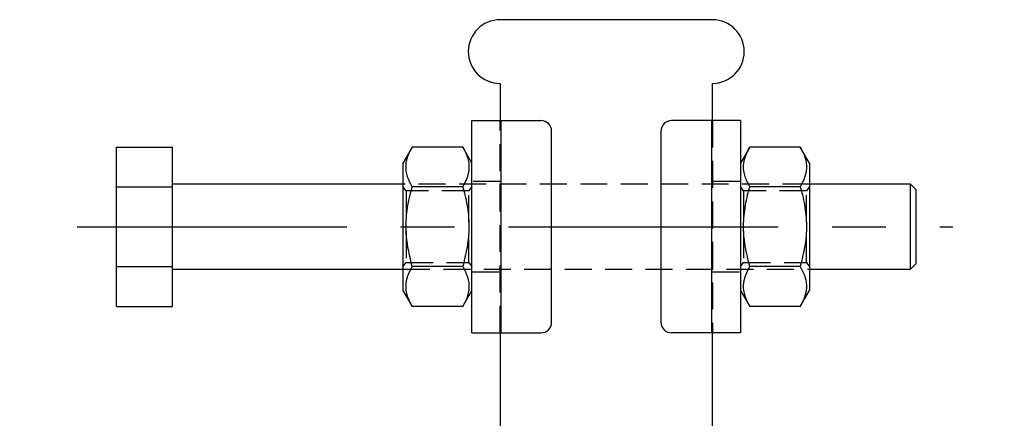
# Model space of a CAD drawing. Extents: x 79 to 836, y 26 to 563.
# Tile 3 of 16: x 273 to 366, y 142 to 180. Entities that reach past the tile are written whole.
import ezdxf

# ---------------------------------------------------------------- set-up
doc = ezdxf.new("R2010")
doc.units = 0
doc.header["$LTSCALE"] = 2
doc.linetypes.add('CENTERX2', pattern=[20.32, 12.7, -2.54, 2.54, -2.54])
doc.linetypes.add('HIDDEN', pattern=[1.905, 1.27, -0.635])
doc.layers.get('0').update_dxf_attribs({"linetype": 'CONTINUOUS'})
doc.styles.add('SLDTEXTSTYLE0', font='TXT', dxfattribs={"width": 0.75})
doc.dimstyles.new('SLDDIMSTYLE5', dxfattribs={"dimtxt": 7, "dimasz": 6.604, "dimexe": 0, "dimexo": 0.0625, "dimgap": 1.75, "dimtad": 1, "dimdec": 4, "dimlfac": 2, "dimzin": 12, "dimtxsty": 'SLDTEXTSTYLE0', "dimsah": 1, "dimcen": 0.09, "dimazin": 3, "dimtfac": 1, "dimtofl": 0, "dimtmove": 0, "dimatfit": 3, "dimtolj": 1, "dimtzin": 12})

# ---------------------------------------------------------------- blocks, each defined once
blk = doc.blocks.new('_D_11')
at = {"color": 179, "linetype": 'CONTINUOUS'}
blk.add_line((307.24, 25.891), (219.753, 25.891), dxfattribs=at)
blk.add_arc((318.74, 25.891), 96.987, 89.99986, 180, dxfattribs=at)
for points in [[(318.74, 122.878), (312.106, 123.669), (312.175, 121.638)], [(221.753, 25.891), (222.993, 32.457), (220.962, 32.526)]]:
    blk.add_solid(points, dxfattribs=at)
at = {"color": 179, "linetype": 'CONTINUOUS', "insert": (227.467, 80.709, 0.1), "char_height": 7, "attachment_point": 1, "rotation": 53.68526, "style": 'SLDTEXTSTYLE0'}
blk.add_mtext('90°', dxfattribs=at)

msp = doc.modelspace()

# ---------------------------------------------------------------- linework, layer by layer
at = {"color": 7, "linetype": 'CONTINUOUS'}
for p, q in [((338.740375, 179.890966), (318.740375, 179.891011)), ((318.740361, 173.891014), (318.740353, 170.391014)), ((338.740353, 170.39097), (338.740361, 173.890969)), ((316.090305, 150.391018), (316.090353, 170.391014)), ((316.090353, 170.391014), (318.840352, 170.391014)), ((318.840306, 150.391011), (318.840352, 170.391014)), ((318.840352, 170.391014), (322.590353, 170.390999)), ((338.640353, 170.39097), (334.890353, 170.39097)), ((338.640353, 170.39097), (338.640305, 150.390966)), ((341.390351, 170.390955), (341.390307, 150.390959)), ((323.590308, 151.391006), (323.590351, 169.390997)), ((333.890351, 169.390967), (333.890308, 151.390976)), ((282.590338, 164.143464), (282.590347, 167.896649)), ((282.590347, 167.896649), (287.890347, 167.896634)), ((287.890338, 164.143449), (287.890347, 167.896634)), ((310.459579, 167.89659), (309.590343, 166.391036)), ((315.221115, 167.896575), (310.459579, 167.89659)), ((316.090344, 166.391021), (315.221115, 167.896575)), ((342.259577, 167.8965), (341.390344, 166.390961)), ((347.021117, 167.8965), (342.259577, 167.8965)), ((347.890342, 166.390947), (347.021117, 167.8965)), ((309.590339, 164.391032), (287.890338, 164.391077)), ((357.390339, 164.390913), (347.890339, 164.390942)), ((357.890336, 163.890919), (357.390339, 164.390913)), ((282.590321, 156.637913), (282.590338, 164.143464)), ((282.590338, 164.143464), (287.890338, 164.143449)), ((287.890321, 156.637898), (287.890338, 164.143449)), ((315.221106, 164.143792), (310.45957, 164.143807)), ((347.021105, 164.143717), (342.25957, 164.143732)), ((357.390321, 156.390911), (357.890322, 156.89092)), ((282.590312, 152.885547), (282.590321, 156.637913)), ((282.590321, 156.637913), (287.890321, 156.637898)), ((287.890312, 152.885532), (287.890321, 156.637898)), ((287.890319, 156.391075), (309.59032, 156.391031)), ((315.221089, 156.638241), (310.459552, 156.638256)), ((347.02109, 156.638166), (342.259551, 156.638181)), ((347.89032, 156.390941), (357.390321, 156.390911)), ((309.590315, 154.391026), (310.459543, 152.885473)), ((315.22108, 152.885458), (316.090315, 154.391012)), ((341.390314, 154.390952), (342.259544, 152.885398)), ((347.021079, 152.885383), (347.890316, 154.390937)), ((282.590312, 152.885547), (287.890312, 152.885532)), ((315.22108, 152.885458), (310.459543, 152.885473)), ((347.021079, 152.885383), (342.259544, 152.885398)), ((318.740306, 150.391011), (318.740168, 92.035091)), ((318.840306, 150.391011), (322.590306, 150.391003)), ((338.640305, 150.390966), (334.890307, 150.390974)), ((338.740169, 92.035039), (338.740307, 150.390959))]:
    msp.add_line(p, q, dxfattribs=at)
at = {"color": 7, "linetype": 'HIDDEN'}
for p, q in [((318.740306, 150.391011), (318.740353, 170.391014)), ((318.840306, 150.391011), (318.840352, 170.391014)), ((338.640353, 170.39097), (338.640305, 150.390966)), ((338.740353, 170.39097), (338.740307, 150.390959)), ((347.890339, 164.390942), (309.590339, 164.391032)), ((318.74034, 164.641014), (316.090339, 164.641014)), ((341.39034, 164.640954), (338.74034, 164.640969)), ((282.590338, 164.144269), (287.890338, 164.144269)), ((309.881322, 163.766032), (309.590338, 164.181596)), ((315.799352, 163.766018), (309.881322, 163.766032)), ((316.090338, 164.181581), (315.799352, 163.766018)), ((341.681323, 163.765958), (341.390337, 164.181522)), ((347.599352, 163.765943), (341.681323, 163.765958)), ((347.890339, 164.181507), (347.599352, 163.765943)), ((309.59032, 156.600466), (309.881306, 157.01603)), ((309.881306, 157.01603), (315.799337, 157.016015)), ((315.799337, 157.016015), (316.09032, 156.600451)), ((341.390322, 156.600392), (341.681308, 157.015955)), ((341.681308, 157.015955), (347.599337, 157.015941)), ((347.599337, 157.015941), (347.89032, 156.600377)), ((282.590321, 156.638718), (287.890321, 156.638703)), ((309.59032, 156.391031), (347.89032, 156.390941)), ((316.090319, 156.141019), (318.740319, 156.141004)), ((338.74032, 156.140959), (341.390318, 156.140959))]:
    msp.add_line(p, q, dxfattribs=at)
at = {"color": 179, "linetype": 'CENTERX2'}
msp.add_line((278.890329, 160.391104), (361.390329, 160.390909), dxfattribs=at)
at = {"color": 7, "linetype": 'CONTINUOUS', "flags": 128}
for points in [[(341.390351, 170.390955), (341.337512, 170.390955), (341.18102, 170.390955), (340.926896, 170.390955), (340.584895, 170.390955), (340.168171, 170.390955), (339.692733, 170.390955), (339.176851, 170.390955), (338.640353, 170.39097)], [(309.590343, 166.391036), (309.590343, 166.288874), (309.590343, 165.985858), (309.590341, 165.492332), (309.59034, 164.825088), (309.590338, 164.006835), (309.590336, 163.065454), (309.590333, 162.033013), (309.590331, 160.944647), (309.590328, 159.837416), (309.590325, 158.74905), (309.590323, 157.716608), (309.590321, 156.775227), (309.590319, 155.956975), (309.590317, 155.28973), (309.590316, 154.796204), (309.590315, 154.493189), (309.590315, 154.391026)], [(347.890342, 166.390947), (347.890342, 166.288784), (347.890342, 165.985769), (347.890342, 165.492243), (347.890339, 164.824998), (347.890339, 164.006746), (347.890335, 163.065365), (347.890335, 162.032923), (347.890331, 160.944557), (347.890327, 159.837326), (347.890324, 158.74896), (347.890324, 157.716504), (347.89032, 156.775138), (347.89032, 155.956885), (347.890316, 155.289641), (347.890316, 154.796115), (347.890316, 154.493099), (347.890316, 154.390937)], [(357.390328, 160.390666), (357.390332, 161.280757), (357.390332, 162.126234), (357.390335, 162.884688), (357.390335, 163.518092), (357.390339, 163.994691), (357.390339, 164.290568), (357.390339, 164.390913), (357.390339, 164.390913)], [(357.890336, 163.890919), (357.890336, 163.865378), (357.890336, 163.663393), (357.890336, 163.271239), (357.890336, 162.711686), (357.890333, 162.017262), (357.890333, 161.228305), (357.890329, 160.390696)], [(357.390321, 156.390911), (357.390321, 156.491151), (357.390321, 156.78694), (357.390321, 157.263434), (357.390324, 157.896763), (357.390324, 158.655158), (357.390328, 159.50059), (357.390328, 160.390666)], [(357.890329, 160.390696), (357.890329, 159.553102), (357.890325, 158.764189), (357.890325, 158.069825), (357.890322, 157.510346), (357.890322, 157.118282), (357.890322, 156.916416), (357.890322, 156.89092)], [(316.090305, 150.391018), (316.143146, 150.391018), (316.299637, 150.391018), (316.553764, 150.391018), (316.895762, 150.391011), (317.312488, 150.391011), (317.787926, 150.391011), (318.303807, 150.391011), (318.840306, 150.391011)], [(341.390307, 150.390959), (341.337463, 150.390959), (341.180975, 150.390959), (340.926847, 150.390959), (340.584851, 150.390959), (340.168125, 150.390959), (339.692684, 150.390959), (339.176804, 150.390959), (338.640305, 150.390966)]]:
    msp.add_lwpolyline(points, dxfattribs=at)
at = {"color": 7, "linetype": 'HIDDEN', "flags": 128}
for points in [[(309.881322, 163.766032), (309.881322, 163.667953), (309.881321, 163.379452), (309.88132, 162.917247), (309.881319, 162.308252), (309.881317, 161.587825), (309.881315, 160.79784), (309.881313, 159.984222), (309.881311, 159.194237), (309.881309, 158.473811), (309.881308, 157.8648), (309.881307, 157.402611), (309.881306, 157.114094), (309.881306, 157.01603)], [(315.799337, 157.016015), (315.799337, 157.114094), (315.799337, 157.402596), (315.799338, 157.8648), (315.79934, 158.473796), (315.799342, 159.194222), (315.799344, 159.984207), (315.799345, 160.797825), (315.799347, 161.587811), (315.799349, 162.308237), (315.799351, 162.917247), (315.799351, 163.379437), (315.799352, 163.667938), (315.799352, 163.766018)], [(341.681323, 163.765958), (341.681323, 163.667879), (341.681323, 163.379362), (341.681319, 162.917173), (341.681319, 162.308177), (341.681315, 161.587751), (341.681315, 160.797766), (341.681312, 159.984148), (341.681312, 159.194162), (341.681308, 158.473736), (341.681308, 157.864726), (341.681308, 157.402536), (341.681308, 157.11402), (341.681308, 157.015955)], [(347.599337, 157.015941), (347.599337, 157.11402), (347.599337, 157.402521), (347.599337, 157.864711), (347.599341, 158.473721), (347.599341, 159.194148), (347.599345, 159.984133), (347.599345, 160.797751), (347.599349, 161.587736), (347.599349, 162.308162), (347.599352, 162.917158), (347.599352, 163.379362), (347.599352, 163.667864), (347.599352, 163.765943)]]:
    msp.add_lwpolyline(points, dxfattribs=at)
at = {"color": 7, "linetype": 'CONTINUOUS'}
for centre, radius, start, end in [((318.740368, 176.89101), 3, 89.99986476, 269.99986476), ((338.740368, 176.890962), 3, 269.99986476, 89.99986476), ((322.590351, 169.391001), 1, 359.99986476, 89.99986476), ((334.890351, 169.390971), 1, 89.99986476, 179.99986476), ((322.590308, 151.391001), 1, 269.99986476, 359.99986476), ((334.890308, 151.390971), 1, 179.99986476, 269.99986476)]:
    msp.add_arc(centre, radius, start, end, dxfattribs=at)
for points, knots in [([(310.45957, 164.143807), (310.291889, 164.469516), (309.952892, 165.127997), (309.828873, 166.10364), (310.010903, 167.036293), (310.309109, 167.608077), (310.459579, 167.89659)], [0, 0, 0, 0, 0.264601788, 0.53494172, 0.765339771, 1, 1, 1, 1]), ([(315.221115, 167.896575), (315.388796, 167.57086), (315.727793, 166.912368), (315.851812, 165.936723), (315.669781, 165.00409), (315.371576, 164.432305), (315.221106, 164.143792)], [0, 0, 0, 0, 0.2646027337, 0.5349426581, 0.7653397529, 1, 1, 1, 1]), ([(342.25957, 164.143732), (342.091889, 164.469441), (341.752892, 165.127923), (341.628875, 166.103565), (341.810904, 167.036221), (342.109109, 167.607994), (342.259577, 167.8965)], [0, 0, 0, 0, 0.2646020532, 0.5349422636, 0.7653405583, 1, 1, 1, 1]), ([(347.021117, 167.8965), (347.188797, 167.570786), (347.527794, 166.912294), (347.651812, 165.936649), (347.469782, 165.004016), (347.171575, 164.432231), (347.021105, 164.143717)], [0, 0, 0, 0, 0.264602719, 0.534942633, 0.765339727, 1, 1, 1, 1]), ([(310.459552, 156.638256), (310.227233, 157.593439), (309.843042, 159.173051), (309.878853, 161.464055), (310.145702, 163.004909), (310.389909, 163.891036), (310.45957, 164.143807)], [0, 0, 0, 0, 0.385643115, 0.637748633, 0.896666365, 1, 1, 1, 1]), ([(315.221106, 164.143792), (315.290767, 163.891017), (315.530634, 163.02063), (315.800015, 161.480669), (315.841432, 159.188973), (315.453391, 157.593424), (315.221089, 156.638241)], [0, 0, 0, 0, 0.103334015, 0.355813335, 0.614354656, 1, 1, 1, 1]), ([(342.259551, 156.638181), (342.027233, 157.593364), (341.643042, 159.172977), (341.678853, 161.46398), (341.945703, 163.004835), (342.189909, 163.890961), (342.25957, 164.143732)], [0, 0, 0, 0, 0.3856431, 0.63774863, 0.896666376, 1, 1, 1, 1]), ([(347.021105, 164.143717), (347.090766, 163.890943), (347.330632, 163.020555), (347.600012, 161.480594), (347.641435, 159.188899), (347.253393, 157.593349), (347.02109, 156.638166)], [0, 0, 0, 0, 0.103334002, 0.35581332, 0.614354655, 1, 1, 1, 1]), ([(310.459543, 152.885473), (310.291863, 153.211189), (309.952866, 153.869683), (309.828847, 154.845304), (310.010877, 155.77796), (310.309083, 156.349744), (310.459552, 156.638256)], [0, 0, 0, 0, 0.264602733, 0.534941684, 0.765339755, 1, 1, 1, 1]), ([(315.221089, 156.638241), (315.388769, 156.312532), (315.727767, 155.65405), (315.851785, 154.678407), (315.669756, 153.745754), (315.371549, 153.17397), (315.22108, 152.885458)], [0, 0, 0, 0, 0.264601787, 0.534941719, 0.76533977, 1, 1, 1, 1]), ([(342.259544, 152.885398), (342.091863, 153.211115), (341.752867, 153.869608), (341.628848, 154.845229), (341.810879, 155.777886), (342.109083, 156.349669), (342.259551, 156.638181)], [0, 0, 0, 0, 0.264602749, 0.534941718, 0.765339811, 1, 1, 1, 1]), ([(347.02109, 156.638166), (347.188771, 156.312457), (347.527769, 155.653976), (347.651785, 154.678333), (347.469756, 153.74568), (347.171549, 153.173896), (347.021079, 152.885383)], [0, 0, 0, 0, 0.264601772, 0.534941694, 0.765339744, 1, 1, 1, 1])]:
    msp.add_open_spline(points, degree=3, knots=knots, dxfattribs=at)

# ---------------------------------------------------------------- dimensions: what is measured, and where the dimension line sits
at = {"color": 179, "linetype": 'CONTINUOUS'}
dim = msp.add_angular_dim_2l(base=(250.160014, 94.471171), line1=((366.240109, 25.891012), (309.240109, 25.891012)), line2=((318.740168, 92.035089), (318.740361, 173.89101)), dimstyle='SLDDIMSTYLE5', dxfattribs=at)
dim.commit()
dim.dimension.update_dxf_attribs({"geometry": '_D_11', "text_midpoint": (240.590315, 83.328624), "dimtype": 162})

doc.saveas('drawing.dxf')
